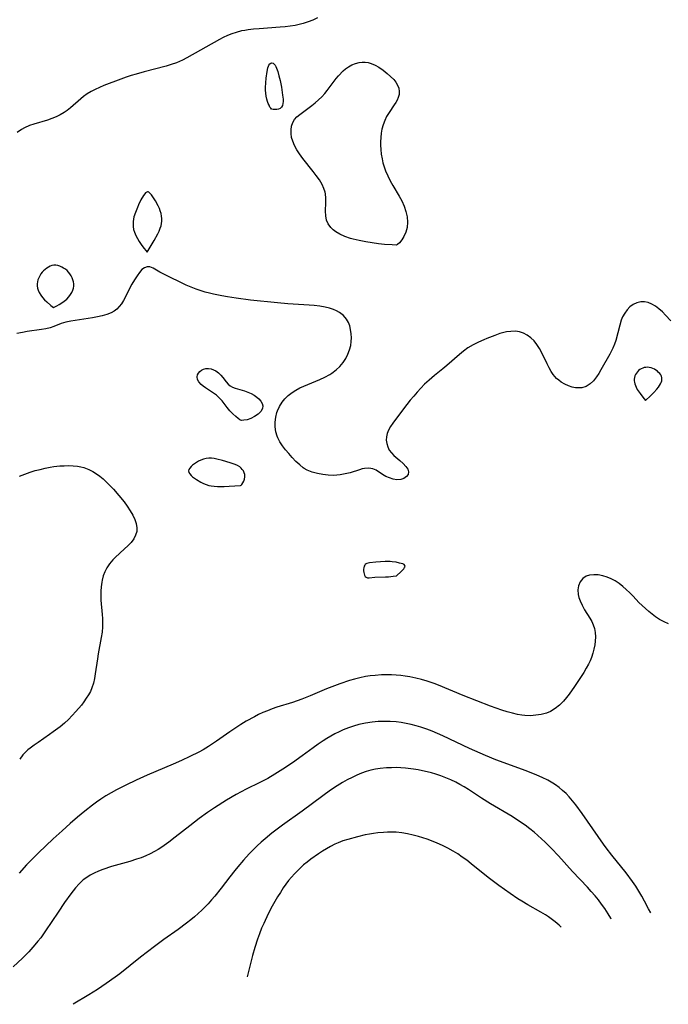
# Model space of a CAD drawing. Header units: inches. Extents: x 1073367 to 1082519, y 1569854 to 1574957.
# Tile 59 of 256: x 1075708 to 1075916, y 1572352 to 1572668. Entities that reach past the tile are written whole.
import ezdxf

# ---------------------------------------------------------------- set-up
doc = ezdxf.new("R2010")
doc.units = ezdxf.units.IN
doc.header["$MEASUREMENT"] = 0
doc.layers.add('CGG_CurvaNivelLidar_v1', color=7, linetype='Continuous', lineweight=30, true_color=0x008008)

msp = doc.modelspace()

# ---------------------------------------------------------------- linework, layer by layer
at = {"layer": 'CGG_CurvaNivelLidar_v1'}
for points in [[(1075803.1904, 1572669.0488, 68), (1075801.7053, 1572668.3349, 68), (1075800.152, 1572667.7199, 68), (1075798.5441, 1572667.2032, 68), (1075797.3062, 1572666.8822, 68), (1075796.0474, 1572666.6177, 68), (1075794.458, 1572666.3623, 68), (1075792.8505, 1572666.1683, 68), (1075791.232, 1572666.014, 68), (1075784.4665, 1572665.5503, 68), (1075782.6783, 1572665.3914, 68), (1075780.911, 1572665.1796, 68), (1075779.8655, 1572665.0177, 68), (1075778.8321, 1572664.8173, 68), (1075777.0845, 1572664.3602, 68), (1075775.6773, 1572663.8877, 68), (1075774.2998, 1572663.3365, 68), (1075772.9554, 1572662.7097, 68), (1075771.7503, 1572662.0729, 68), (1075761.2784, 1572656.2285, 68), (1075759.8223, 1572655.4782, 68), (1075757.8958, 1572654.6141, 68), (1075756.2745, 1572654.0264, 68), (1075754.6174, 1572653.5224, 68), (1075747.5727, 1572651.7073, 68), (1075744.9927, 1572650.9671, 68), (1075743.4037, 1572650.4765, 68), (1075741.8285, 1572649.954, 68), (1075740.081, 1572649.3272, 68), (1075734.6006, 1572647.2656, 68), (1075733.2064, 1572646.6752, 68), (1075731.8467, 1572646.0403, 68), (1075730.5576, 1572645.3655, 68), (1075729.3244, 1572644.6205, 68), (1075728.1264, 1572643.7655, 68), (1075727.2351, 1572643.0442, 68), (1075723.9409, 1572640.168, 68), (1075722.8697, 1572639.3302, 68), (1075721.9265, 1572638.6937, 68), (1075720.6579, 1572637.9493, 68), (1075719.3352, 1572637.2809, 68), (1075717.9679, 1572636.6912, 68), (1075716.5166, 1572636.1678, 68), (1075712.1525, 1572634.908, 68), (1075710.74, 1572634.4359, 68), (1075709.1676, 1572633.7536, 68), (1075708.2372, 1572633.2322, 68), (1075706.834, 1572632.2059, 68)], [(1075916.573, 1572571.8028, 68.5), (1075914.9144, 1572573.6151, 68.5), (1075913.8539, 1572574.6798, 68.5), (1075912.7558, 1572575.6525, 68.5), (1075911.6185, 1572576.4993, 68.5), (1075910.4962, 1572577.154, 68.5), (1075909.3474, 1572577.626, 68.5), (1075908.1831, 1572577.8757, 68.5), (1075906.909, 1572577.8551, 68.5), (1075905.6647, 1572577.5516, 68.5), (1075904.4875, 1572576.9917, 68.5), (1075903.474, 1572576.2485, 68.5), (1075902.5642, 1572575.3299, 68.5), (1075901.7712, 1572574.2674, 68.5), (1075901.1137, 1572573.0836, 68.5), (1075900.6843, 1572572.0373, 68.5), (1075900.1818, 1572570.4423, 68.5), (1075898.923, 1572565.4929, 68.5), (1075898.5476, 1572564.3379, 68.5), (1075897.9666, 1572562.9794, 68.5), (1075896.9865, 1572561.0747, 68.5), (1075894.1329, 1572556.0898, 68.5), (1075893.46, 1572554.9209, 68.5), (1075892.7556, 1572553.8107, 68.5), (1075891.8008, 1572552.5708, 68.5), (1075890.7225, 1572551.5394, 68.5), (1075889.4336, 1572550.7549, 68.5), (1075888.0214, 1572550.3229, 68.5), (1075887.0102, 1572550.2496, 68.5), (1075885.9752, 1572550.3355, 68.5), (1075884.9294, 1572550.5553, 68.5), (1075883.7227, 1572550.9524, 68.5), (1075882.5407, 1572551.4873, 68.5), (1075881.4066, 1572552.1529, 68.5), (1075880.6487, 1572552.7012, 68.5), (1075879.9367, 1572553.3161, 68.5), (1075879.3723, 1572553.8972, 68.5), (1075878.8591, 1572554.5242, 68.5), (1075878.1788, 1572555.5235, 68.5), (1075877.4885, 1572556.7328, 68.5), (1075876.8504, 1572558.0018, 68.5), (1075875.0633, 1572561.7658, 68.5), (1075874.4515, 1572562.8849, 68.5), (1075873.6161, 1572564.1644, 68.5), (1075872.6771, 1572565.3299, 68.5), (1075871.634, 1572566.3518, 68.5), (1075870.5187, 1572567.1762, 68.5), (1075869.3167, 1572567.8128, 68.5), (1075868.0405, 1572568.2358, 68.5), (1075866.6826, 1572568.4248, 68.5), (1075865.2777, 1572568.4054, 68.5), (1075863.843, 1572568.2158, 68.5), (1075863.3719, 1572568.1221, 68.5), (1075861.7346, 1572567.691, 68.5), (1075860.0888, 1572567.1368, 68.5), (1075857.4988, 1572566.1337, 68.5), (1075856.5642, 1572565.7429, 68.5), (1075854.8247, 1572564.9487, 68.5), (1075853.1248, 1572564.0693, 68.5), (1075851.4857, 1572563.0906, 68.5), (1075850.0684, 1572562.0967, 68.5), (1075848.7655, 1572561.0342, 68.5), (1075844.7454, 1572557.4204, 68.5), (1075843.4374, 1572556.3373, 68.5), (1075840.7627, 1572554.2203, 68.5), (1075839.0192, 1572552.7707, 68.5), (1075837.5546, 1572551.4158, 68.5), (1075836.3603, 1572550.2061, 68.5), (1075835.2045, 1572548.9546, 68.5), (1075834.0841, 1572547.6706, 68.5), (1075832.962, 1572546.3183, 68.5), (1075830.8154, 1572543.5816, 68.5), (1075827.3343, 1572538.9577, 68.5), (1075826.6002, 1572537.8571, 68.5), (1075825.9964, 1572536.7384, 68.5), (1075825.5936, 1572535.6735, 68.5), (1075825.3513, 1572534.5914, 68.5), (1075825.2783, 1572533.5112, 68.5), (1075825.3986, 1572532.382, 68.5), (1075825.716, 1572531.3053, 68.5), (1075826.225, 1572530.3115, 68.5), (1075826.9106, 1572529.4263, 68.5), (1075827.7224, 1572528.6147, 68.5), (1075829.6479, 1572526.9258, 68.5), (1075830.6336, 1572526.0153, 68.5), (1075831.5047, 1572525.083, 68.5), (1075832.1329, 1572524.1712, 68.5), (1075832.4082, 1572523.296, 68.5), (1075832.2499, 1572522.4954, 68.5), (1075831.7301, 1572521.7931, 68.5), (1075830.9325, 1572521.2398, 68.5), (1075829.884, 1572520.8806, 68.5), (1075828.6923, 1572520.7831, 68.5), (1075827.4783, 1572520.9625, 68.5), (1075826.2525, 1572521.3643, 68.5), (1075825.1475, 1572521.8828, 68.5), (1075824.0959, 1572522.4861, 68.5), (1075822.0541, 1572523.8302, 68.5), (1075820.9565, 1572524.3476, 68.5), (1075819.7051, 1572524.5402, 68.5), (1075818.3201, 1572524.4304, 68.5), (1075817.5196, 1572524.2578, 68.5), (1075816.6989, 1572524.0256, 68.5), (1075813.6579, 1572523.0585, 68.5), (1075812.0709, 1572522.651, 68.5), (1075810.4267, 1572522.3559, 68.5), (1075809.3683, 1572522.2503, 68.5), (1075808.2979, 1572522.2078, 68.5), (1075806.6692, 1572522.2542, 68.5), (1075804.9132, 1572522.4377, 68.5), (1075803.1849, 1572522.7595, 68.5), (1075801.5122, 1572523.2341, 68.5), (1075799.9275, 1572523.8889, 68.5), (1075798.9184, 1572524.4575, 68.5), (1075798.6249, 1572524.6515, 68.5), (1075797.481, 1572525.5345, 68.5), (1075796.2613, 1572526.6877, 68.5), (1075795.1104, 1572527.9328, 68.5), (1075793.9962, 1572529.2181, 68.5), (1075792.9628, 1572530.4389, 68.5), (1075791.9858, 1572531.6753, 68.5), (1075791.119, 1572532.9507, 68.5), (1075790.4251, 1572534.2919, 68.5), (1075790.2541, 1572534.7298, 68.5), (1075789.847, 1572536.2062, 68.5), (1075789.6449, 1572537.7385, 68.5), (1075789.6313, 1572539.2957, 68.5), (1075789.8041, 1572540.8487, 68.5), (1075790.1754, 1572542.3678, 68.5), (1075790.3587, 1572542.8915, 68.5), (1075791.021, 1572544.3184, 68.5), (1075791.8689, 1572545.6615, 68.5), (1075792.76, 1572546.7752, 68.5), (1075793.777, 1572547.7921, 68.5), (1075795.0862, 1572548.8158, 68.5), (1075796.2545, 1572549.5682, 68.5), (1075797.4875, 1572550.2516, 68.5), (1075798.7717, 1572550.8688, 68.5), (1075803.9024, 1572552.9689, 68.5), (1075805.5779, 1572553.7336, 68.5), (1075807.1751, 1572554.5974, 68.5), (1075807.8427, 1572555.0216, 68.5), (1075809.1597, 1572556.0213, 68.5), (1075810.3506, 1572557.1505, 68.5), (1075811.4055, 1572558.3916, 68.5), (1075812.3045, 1572559.734, 68.5), (1075812.9761, 1572561.0557, 68.5), (1075813.4929, 1572562.4374, 68.5), (1075813.85, 1572563.8596, 68.5), (1075814.0247, 1572565.1177, 68.5), (1075814.081, 1572566.3786, 68.5), (1075814.0272, 1572567.6276, 68.5), (1075813.8261, 1572569.0478, 68.5), (1075813.5283, 1572570.2003, 68.5), (1075813.1034, 1572571.2879, 68.5), (1075812.5377, 1572572.2892, 68.5), (1075811.4962, 1572573.511, 68.5), (1075810.2083, 1572574.52, 68.5), (1075809.2938, 1572575.0424, 68.5), (1075808.3117, 1572575.4752, 68.5), (1075807.0293, 1572575.8869, 68.5), (1075805.6791, 1572576.1968, 68.5), (1075803.9144, 1572576.4876, 68.5), (1075802.0941, 1572576.6971, 68.5), (1075800.4838, 1572576.8306, 68.5), (1075793.7116, 1572577.2898, 68.5), (1075790.3984, 1572577.5598, 68.5), (1075781.6983, 1572578.4682, 68.5), (1075777.0955, 1572579.0447, 68.5), (1075774.294, 1572579.4613, 68.5), (1075772.4624, 1572579.7743, 68.5), (1075769.8274, 1572580.312, 68.5), (1075768.5244, 1572580.6303, 68.5), (1075767.1722, 1572581.0073, 68.5), (1075765.8352, 1572581.4281, 68.5), (1075764.2306, 1572581.9953, 68.5), (1075762.6512, 1572582.6127, 68.5), (1075761.0991, 1572583.27, 68.5), (1075759.5787, 1572583.9586, 68.5), (1075755.3513, 1572585.9989, 68.5), (1075753.9154, 1572586.7229, 68.5), (1075752.5872, 1572587.4422, 68.5), (1075750.405, 1572588.6919, 68.5), (1075749.4403, 1572589.0777, 68.5), (1075748.529, 1572589.157, 68.5), (1075747.6734, 1572588.8512, 68.5), (1075746.8468, 1572588.2204, 68.5), (1075746.0463, 1572587.3409, 68.5), (1075745.271, 1572586.2739, 68.5), (1075744.4464, 1572584.945, 68.5), (1075743.6399, 1572583.51, 68.5), (1075740.9016, 1572578.3254, 68.5), (1075740.2505, 1572577.2752, 68.5), (1075739.5528, 1572576.348, 68.5), (1075738.7651, 1572575.5296, 68.5), (1075737.9564, 1572574.9017, 68.5), (1075736.9362, 1572574.3282, 68.5), (1075735.5745, 1572573.7855, 68.5), (1075734.1157, 1572573.37, 68.5), (1075732.5891, 1572573.0431, 68.5), (1075731.0193, 1572572.7726, 68.5), (1075724.0621, 1572571.6992, 68.5), (1075722.4439, 1572571.3631, 68.5), (1075720.917, 1572570.929, 68.5), (1075718.5597, 1572569.9997, 68.5), (1075717.3687, 1572569.5723, 68.5), (1075716.0321, 1572569.2346, 68.5), (1075714.6222, 1572568.9889, 68.5), (1075710.0241, 1572568.3728, 68.5), (1075708.4897, 1572568.1028, 68.5), (1075706.6581, 1572567.6766, 68.5)], [(1075707.6041, 1572521.9104, 68.5), (1075709.237, 1572522.5951, 68.5), (1075711.0288, 1572523.2351, 68.5), (1075712.5918, 1572523.7135, 68.5), (1075714.1711, 1572524.1328, 68.5), (1075715.7617, 1572524.4967, 68.5), (1075717.3591, 1572524.8049, 68.5), (1075718.6295, 1572525.0063, 68.5), (1075720.4581, 1572525.2158, 68.5), (1075721.9212, 1572525.3079, 68.5), (1075723.3736, 1572525.328, 68.5), (1075724.8085, 1572525.2691, 68.5), (1075726.2185, 1572525.1199, 68.5), (1075727.2272, 1572524.9438, 68.5), (1075728.2141, 1572524.6982, 68.5), (1075729.7948, 1572524.1187, 68.5), (1075731.0622, 1572523.4887, 68.5), (1075732.2766, 1572522.7386, 68.5), (1075733.3504, 1572521.9437, 68.5), (1075734.3841, 1572521.072, 68.5), (1075735.3886, 1572520.1431, 68.5), (1075736.5604, 1572518.9801, 68.5), (1075737.7026, 1572517.7721, 68.5), (1075739.4716, 1572515.7499, 68.5), (1075741.1179, 1572513.6835, 68.5), (1075742.1487, 1572512.2691, 68.5), (1075743.0903, 1572510.8463, 68.5), (1075743.9132, 1572509.4205, 68.5), (1075744.5526, 1572508.0639, 68.5), (1075745.0139, 1572506.7215, 68.5), (1075745.2508, 1572505.4067, 68.5), (1075745.2049, 1572504.1542, 68.5), (1075744.8373, 1572502.9584, 68.5), (1075744.2008, 1572501.8083, 68.5), (1075743.3615, 1572500.6975, 68.5), (1075742.373, 1572499.6211, 68.5), (1075741.294, 1572498.5843, 68.5), (1075738.245, 1572495.8009, 68.5), (1075737.5044, 1572495.0556, 68.5), (1075736.4439, 1572493.8343, 68.5), (1075735.5455, 1572492.5168, 68.5), (1075734.9248, 1572491.2605, 68.5), (1075734.4486, 1572489.9285, 68.5), (1075734.0933, 1572488.5388, 68.5), (1075733.9652, 1572487.8816, 68.5), (1075733.7666, 1572486.4784, 68.5), (1075733.6585, 1572485.0504, 68.5), (1075733.6384, 1572483.6066, 68.5), (1075733.7013, 1572482.149, 68.5), (1075734.1113, 1572477.5719, 68.5), (1075734.2035, 1572476.2537, 68.5), (1075734.2496, 1572474.938, 68.5), (1075734.2281, 1572473.6264, 68.5), (1075734.0768, 1572471.9185, 68.5), (1075733.8208, 1572470.2151, 68.5), (1075732.8197, 1572464.9649, 68.5), (1075732.5442, 1572463.3403, 68.5), (1075731.8674, 1572458.5124, 68.5), (1075731.6004, 1572456.9988, 68.5), (1075731.2577, 1572455.4874, 68.5), (1075730.7949, 1572454.0273, 68.5), (1075730.2963, 1572452.8821, 68.5), (1075729.7008, 1572451.7725, 68.5), (1075729.0079, 1572450.6617, 68.5), (1075728.2494, 1572449.5755, 68.5), (1075727.4258, 1572448.4944, 68.5), (1075725.6561, 1572446.3878, 68.5), (1075724.4999, 1572445.1251, 68.5), (1075723.29, 1572443.9041, 68.5), (1075721.9723, 1572442.6985, 68.5), (1075720.5973, 1572441.5498, 68.5), (1075718.3852, 1572439.8724, 68.5), (1075717.2001, 1572439.034, 68.5), (1075713.5099, 1572436.5258, 68.5), (1075712.2361, 1572435.6291, 68.5), (1075711.0119, 1572434.6947, 68.5), (1075710.288, 1572434.0859, 68.5), (1075709.5978, 1572433.4476, 68.5), (1075708.6721, 1572432.4622, 68.5), (1075707.6218, 1572431.1013, 68.5)], [(1075915.8727, 1572474.5332, 69), (1075914.4063, 1572475.194, 69), (1075912.9964, 1572475.9469, 69), (1075911.6556, 1572476.7992, 69), (1075910.5465, 1572477.63, 69), (1075909.4834, 1572478.5197, 69), (1075907.3789, 1572480.4362, 69), (1075906.341, 1572481.4553, 69), (1075904.5094, 1572483.3941, 69), (1075903.4219, 1572484.4905, 69), (1075902.2962, 1572485.5466, 69), (1075901.1392, 1572486.5512, 69), (1075899.9563, 1572487.4856, 69), (1075898.7404, 1572488.3215, 69), (1075897.4834, 1572489.0208, 69), (1075896.1072, 1572489.5786, 69), (1075894.709, 1572489.9754, 69), (1075893.2526, 1572490.2436, 69), (1075891.8441, 1572490.3324, 69), (1075890.5226, 1572490.1906, 69), (1075889.4601, 1572489.8258, 69), (1075888.3559, 1572489.0678, 69), (1075887.5037, 1572488.032, 69), (1075886.9516, 1572486.782, 69), (1075886.75, 1572485.4344, 69), (1075886.8493, 1572483.997, 69), (1075887.0856, 1572482.9628, 69), (1075887.4433, 1572481.9258, 69), (1075888.1101, 1572480.4977, 69), (1075888.9122, 1572479.0916, 69), (1075890.5742, 1572476.4145, 69), (1075891.1816, 1572475.3152, 69), (1075891.6958, 1572474.1915, 69), (1075892.0771, 1572473.0355, 69), (1075892.3074, 1572471.7365, 69), (1075892.3733, 1572470.3997, 69), (1075892.312, 1572469.0347, 69), (1075892.1689, 1572467.7914, 69), (1075891.9195, 1572466.4525, 69), (1075891.5699, 1572465.1178, 69), (1075891.1178, 1572463.7983, 69), (1075890.6637, 1572462.7218, 69), (1075890.1491, 1572461.6601, 69), (1075889.4101, 1572460.2977, 69), (1075888.6097, 1572458.9536, 69), (1075887.5662, 1572457.3232, 69), (1075885.656, 1572454.4534, 69), (1075883.9714, 1572452.0197, 69), (1075883.0979, 1572450.8684, 69), (1075882.1758, 1572449.7802, 69), (1075880.8685, 1572448.4834, 69), (1075879.4481, 1572447.3616, 69), (1075877.9117, 1572446.4549, 69), (1075876.6365, 1572445.9265, 69), (1075874.9915, 1572445.4694, 69), (1075873.2852, 1572445.1938, 69), (1075871.5403, 1572445.0819, 69), (1075869.7759, 1572445.1294, 69), (1075868.8061, 1572445.2261, 69), (1075867.4042, 1572445.4585, 69), (1075865.727, 1572445.858, 69), (1075864.0537, 1572446.3484, 69), (1075862.3796, 1572446.8911, 69), (1075858.7063, 1572448.1739, 69), (1075849.8868, 1572451.601, 69), (1075842.0323, 1572454.8696, 69), (1075840.6702, 1572455.3972, 69), (1075838.3731, 1572456.1728, 69), (1075836.5627, 1572456.6946, 69), (1075834.7366, 1572457.1528, 69), (1075832.7775, 1572457.5681, 69), (1075831.3439, 1572457.8105, 69), (1075829.9033, 1572457.9985, 69), (1075828.4572, 1572458.1285, 69), (1075826.8905, 1572458.2003, 69), (1075825.3212, 1572458.2077, 69), (1075823.7517, 1572458.1579, 69), (1075821.6955, 1572458.0106, 69), (1075820.1427, 1572457.8356, 69), (1075818.5977, 1572457.6009, 69), (1075816.8154, 1572457.2466, 69), (1075815.0488, 1572456.8117, 69), (1075813.4824, 1572456.361, 69), (1075810.3846, 1572455.3275, 69), (1075808.606, 1572454.6659, 69), (1075806.1266, 1572453.6612, 69), (1075800.8037, 1572451.4259, 69), (1075798.217, 1572450.3996, 69), (1075795.1644, 1572449.3585, 69), (1075790.1726, 1572447.7751, 69), (1075788.6257, 1572447.2379, 69), (1075787.1333, 1572446.67, 69), (1075785.6619, 1572446.051, 69), (1075784.3008, 1572445.4184, 69), (1075782.9596, 1572444.7418, 69), (1075780.3292, 1572443.2798, 69), (1075778.6134, 1572442.2367, 69), (1075775.052, 1572439.8941, 69), (1075770.7706, 1572436.8989, 69), (1075768.2002, 1572435.1704, 69), (1075766.4944, 1572434.1372, 69), (1075765.0831, 1572433.3636, 69), (1075762.1917, 1572431.9343, 69), (1075759.5643, 1572430.7252, 69), (1075756.8468, 1572429.5358, 69), (1075748.5175, 1572425.9942, 69), (1075745.0484, 1572424.4222, 69), (1075741.6689, 1572422.8191, 69), (1075738.6818, 1572421.317, 69), (1075736.9693, 1572420.3615, 69), (1075735.2916, 1572419.3446, 69), (1075733.6477, 1572418.271, 69), (1075732.2421, 1572417.2904, 69), (1075731.0008, 1572416.3803, 69), (1075728.5685, 1572414.4878, 69), (1075726.18, 1572412.4996, 69), (1075723.8046, 1572410.4358, 69), (1075721.2162, 1572408.1049, 69), (1075718.4128, 1572405.5154, 69), (1075713.658, 1572401.0591, 69), (1075712.2771, 1572399.719, 69), (1075709.8173, 1572397.1773, 69), (1075707.4684, 1572394.5646, 69)], [(1075910.115, 1572381.7922, 69.5), (1075909.447, 1572383.13, 69.5), (1075908.1641, 1572385.5987, 69.5), (1075907.2648, 1572387.2109, 69.5), (1075906.3231, 1572388.7942, 69.5), (1075905.3342, 1572390.344, 69.5), (1075904.3216, 1572391.8184, 69.5), (1075902.1939, 1572394.6673, 69.5), (1075897.6513, 1572400.3236, 69.5), (1075895.7944, 1572402.7077, 69.5), (1075894.9479, 1572403.8461, 69.5), (1075888.1194, 1572413.6421, 69.5), (1075886.0826, 1572416.4527, 69.5), (1075885.0484, 1572417.7727, 69.5), (1075883.9604, 1572419.0363, 69.5), (1075882.9411, 1572420.0891, 69.5), (1075881.8668, 1572421.0813, 69.5), (1075880.7403, 1572422.011, 69.5), (1075879.5617, 1572422.8733, 69.5), (1075878.7004, 1572423.4355, 69.5), (1075877.0654, 1572424.3688, 69.5), (1075875.3436, 1572425.2196, 69.5), (1075873.5748, 1572426.0008, 69.5), (1075870.2008, 1572427.331, 69.5), (1075860.3745, 1572430.956, 69.5), (1075857.1184, 1572432.2784, 69.5), (1075855.4327, 1572433.008, 69.5), (1075852.0043, 1572434.564, 69.5), (1075843.4128, 1572438.6287, 69.5), (1075841.7236, 1572439.3885, 69.5), (1075840.0207, 1572440.1063, 69.5), (1075838.298, 1572440.7629, 69.5), (1075836.3712, 1572441.3971, 69.5), (1075834.8057, 1572441.846, 69.5), (1075833.2279, 1572442.2436, 69.5), (1075831.6398, 1572442.587, 69.5), (1075830.0429, 1572442.8694, 69.5), (1075828.3935, 1572443.0845, 69.5), (1075826.4923, 1572443.2241, 69.5), (1075824.5869, 1572443.259, 69.5), (1075822.6833, 1572443.1972, 69.5), (1075820.7876, 1572443.0373, 69.5), (1075818.6134, 1572442.7147, 69.5), (1075816.4249, 1572442.2144, 69.5), (1075814.7512, 1572441.7232, 69.5), (1075813.099, 1572441.1542, 69.5), (1075811.4712, 1572440.5118, 69.5), (1075810.1009, 1572439.9034, 69.5), (1075808.7549, 1572439.2393, 69.5), (1075807.4855, 1572438.547, 69.5), (1075806.2391, 1572437.8086, 69.5), (1075805.0133, 1572437.0311, 69.5), (1075803.3766, 1572435.9226, 69.5), (1075801.7647, 1572434.7718, 69.5), (1075798.3232, 1572432.2213, 69.5), (1075795.1833, 1572429.969, 69.5), (1075792.1105, 1572427.8864, 69.5), (1075789.532, 1572426.26, 69.5), (1075787.2766, 1572424.9739, 69.5), (1075784.7035, 1572423.6568, 69.5), (1075780.3335, 1572421.4996, 69.5), (1075777.0672, 1572419.7412, 69.5), (1075774.0002, 1572417.9533, 69.5), (1075770.1675, 1572415.5555, 69.5), (1075767.8963, 1572414.031, 69.5), (1075765.2161, 1572412.0993, 69.5), (1075762.1847, 1572409.7659, 69.5), (1075757.5458, 1572406.1087, 69.5), (1075755.4774, 1572404.5415, 69.5), (1075753.1854, 1572402.9187, 69.5), (1075752.0236, 1572402.1641, 69.5), (1075750.8373, 1572401.4558, 69.5), (1075749.4794, 1572400.7319, 69.5), (1075748.0845, 1572400.0829, 69.5), (1075746.6295, 1572399.5007, 69.5), (1075745.1459, 1572398.9823, 69.5), (1075742.9456, 1572398.3058, 69.5), (1075737.1169, 1572396.6267, 69.5), (1075734.3087, 1572395.6817, 69.5), (1075732.9033, 1572395.1368, 69.5), (1075731.5387, 1572394.5343, 69.5), (1075730.2278, 1572393.8566, 69.5), (1075728.8023, 1572392.9541, 69.5), (1075728.0342, 1572392.3686, 69.5), (1075726.7256, 1572391.1679, 69.5), (1075725.519, 1572389.8369, 69.5), (1075724.0272, 1572387.9383, 69.5), (1075722.0356, 1572385.1202, 69.5), (1075719.968, 1572382.0771, 69.5), (1075715.9355, 1572376.007, 69.5), (1075714.3795, 1572373.8335, 69.5), (1075713.469, 1572372.6673, 69.5), (1075712.5243, 1572371.528, 69.5), (1075710.5495, 1572369.3288, 69.5), (1075708.485, 1572367.2172, 69.5), (1075705.5762, 1572364.4493, 69.5)], [(1075897.4695, 1572379.7905, 70), (1075897.3054, 1572380.0884, 70), (1075896.4557, 1572381.5135, 70), (1075895.3573, 1572383.2055, 70), (1075894.3732, 1572384.5884, 70), (1075893.3394, 1572385.937, 70), (1075892.2619, 1572387.2535, 70), (1075891.0568, 1572388.6399, 70), (1075889.8184, 1572389.9996, 70), (1075885.057, 1572395.0614, 70), (1075880.5298, 1572400.0891, 70), (1075878.3205, 1572402.4638, 70), (1075876.2633, 1572404.5063, 70), (1075873.9158, 1572406.6492, 70), (1075872.7045, 1572407.6772, 70), (1075871.2866, 1572408.8105, 70), (1075869.8349, 1572409.9007, 70), (1075868.3509, 1572410.9477, 70), (1075865.6496, 1572412.7001, 70), (1075858.7413, 1572416.816, 70), (1075855.8306, 1572418.6382, 70), (1075851.6755, 1572421.358, 70), (1075850.3038, 1572422.2197, 70), (1075848.9073, 1572423.033, 70), (1075847.5813, 1572423.7256, 70), (1075846.0101, 1572424.4536, 70), (1075844.4077, 1572425.1161, 70), (1075842.7814, 1572425.7241, 70), (1075841.1369, 1572426.284, 70), (1075839.748, 1572426.7154, 70), (1075838.3465, 1572427.1013, 70), (1075836.9165, 1572427.433, 70), (1075835.4738, 1572427.7106, 70), (1075834.0216, 1572427.9397, 70), (1075831.4688, 1572428.2338, 70), (1075829.9785, 1572428.3422, 70), (1075828.4877, 1572428.3975, 70), (1075826.9015, 1572428.3904, 70), (1075825.3207, 1572428.3162, 70), (1075823.3317, 1572428.1245, 70), (1075821.7988, 1572427.8946, 70), (1075820.2858, 1572427.585, 70), (1075818.7991, 1572427.1812, 70), (1075817.3116, 1572426.6591, 70), (1075815.853, 1572426.0434, 70), (1075814.2848, 1572425.2868, 70), (1075812.7402, 1572424.4624, 70), (1075811.2162, 1572423.5846, 70), (1075809.5459, 1572422.5566, 70), (1075807.4023, 1572421.1254, 70), (1075804.93, 1572419.3453, 70), (1075798.2923, 1572414.4389, 70), (1075792.0149, 1572409.9805, 70), (1075788.5341, 1572407.333, 70), (1075786.396, 1572405.5849, 70), (1075785.1175, 1572404.4691, 70), (1075783.8694, 1572403.3203, 70), (1075782.5598, 1572402.0463, 70), (1075781.2864, 1572400.736, 70), (1075779.4638, 1572398.7336, 70), (1075777.6041, 1572396.5653, 70), (1075776.6509, 1572395.404, 70), (1075775.0835, 1572393.4062, 70), (1075772.2675, 1572389.7132, 70), (1075770.2416, 1572387.1686, 70), (1075769.1926, 1572385.9304, 70), (1075768.109, 1572384.725, 70), (1075767.2506, 1572383.8289, 70), (1075766.1098, 1572382.7086, 70), (1075764.9347, 1572381.6231, 70), (1075763.7298, 1572380.569, 70), (1075762.4979, 1572379.5445, 70), (1075761.1638, 1572378.4888, 70), (1075758.43, 1572376.4565, 70), (1075753.8787, 1572373.2277, 70), (1075750.9297, 1572371.042, 70), (1075746.3854, 1572367.543, 70), (1075739.7746, 1572362.2662, 70), (1075738.3008, 1572361.1492, 70), (1075735.3983, 1572359.0932, 70), (1075732.566, 1572357.2188, 70), (1075729.8127, 1572355.4838, 70), (1075724.7858, 1572352.4549, 70)], [(1075881.4185, 1572377.2496, 70.5), (1075880.7088, 1572377.8935, 70.5), (1075879.4921, 1572378.91, 70.5), (1075878.2317, 1572379.8729, 70.5), (1075877.3192, 1572380.5137, 70.5), (1075876.3856, 1572381.1253, 70.5), (1075874.8131, 1572382.0737, 70.5), (1075870.6717, 1572384.4113, 70.5), (1075868.7889, 1572385.5406, 70.5), (1075867.5286, 1572386.3403, 70.5), (1075865.0386, 1572387.9976, 70.5), (1075861.3491, 1572390.5772, 70.5), (1075860.0511, 1572391.5245, 70.5), (1075857.9794, 1572393.1036, 70.5), (1075852.4923, 1572397.5632, 70.5), (1075851.0847, 1572398.6617, 70.5), (1075849.6512, 1572399.7202, 70.5), (1075848.1825, 1572400.7229, 70.5), (1075846.6786, 1572401.6494, 70.5), (1075844.9963, 1572402.576, 70.5), (1075843.2733, 1572403.4267, 70.5), (1075841.5439, 1572404.1962, 70.5), (1075839.7886, 1572404.9043, 70.5), (1075838.4023, 1572405.4142, 70.5), (1075837.0187, 1572405.8729, 70.5), (1075835.6227, 1572406.2858, 70.5), (1075833.8563, 1572406.7394, 70.5), (1075832.0798, 1572407.124, 70.5), (1075830.2503, 1572407.4412, 70.5), (1075828.413, 1572407.6472, 70.5), (1075827.0542, 1572407.7077, 70.5), (1075825.6909, 1572407.6995, 70.5), (1075824.3249, 1572407.636, 70.5), (1075822.5236, 1572407.4818, 70.5), (1075821.1908, 1572407.3153, 70.5), (1075819.8623, 1572407.105, 70.5), (1075818.5404, 1572406.851, 70.5), (1075816.027, 1572406.2537, 70.5), (1075812.9064, 1572405.372, 70.5), (1075811.3716, 1572404.8637, 70.5), (1075809.8643, 1572404.2905, 70.5), (1075808.757, 1572403.8068, 70.5), (1075807.3786, 1572403.1171, 70.5), (1075806.0682, 1572402.3724, 70.5), (1075804.7867, 1572401.573, 70.5), (1075803.5272, 1572400.7339, 70.5), (1075801.0816, 1572398.9995, 70.5), (1075799.9002, 1572398.1049, 70.5), (1075798.751, 1572397.1716, 70.5), (1075797.726, 1572396.2649, 70.5), (1075796.7377, 1572395.3175, 70.5), (1075795.7678, 1572394.3119, 70.5), (1075794.8396, 1572393.2664, 70.5), (1075793.9313, 1572392.1499, 70.5), (1075793.0632, 1572390.9981, 70.5), (1075792.2279, 1572389.8182, 70.5), (1075791.2719, 1572388.389, 70.5), (1075790.3514, 1572386.9334, 70.5), (1075789.4665, 1572385.4541, 70.5), (1075788.6201, 1572383.9516, 70.5), (1075787.3572, 1572381.5048, 70.5), (1075785.924, 1572378.4174, 70.5), (1075785.2542, 1572376.8551, 70.5), (1075784.5508, 1572375.1076, 70.5), (1075783.9066, 1572373.3396, 70.5), (1075783.0781, 1572370.6637, 70.5), (1075782.3755, 1572368.1032, 70.5), (1075780.6185, 1572361.3147, 70.5), (1075780.6122, 1572361.2921, 70.5)]]:
    msp.add_polyline3d(points, dxfattribs=at)
for points in [[(1075788.5, 1572639.6774, 68), (1075788.4071, 1572639.7445, 68), (1075788.2103, 1572639.9964, 68), (1075787.9454, 1572640.4103, 68), (1075787.6509, 1572640.9667, 68), (1075787.3995, 1572641.5496, 68), (1075787.1652, 1572642.2075, 68), (1075786.9552, 1572642.9209, 68), (1075786.7283, 1572643.8915, 68), (1075786.5626, 1572644.876, 68), (1075786.4699, 1572645.8292, 68), (1075786.4573, 1572646.6841, 68), (1075786.5789, 1572648.204, 68), (1075786.7624, 1572649.7006, 68), (1075787.0846, 1572651.847, 68), (1075787.304, 1572653.01, 68), (1075787.432, 1572653.4701, 68), (1075787.6132, 1572653.8904, 68), (1075787.8485, 1572654.2241, 68), (1075788.1807, 1572654.4693, 68), (1075788.5552, 1572654.5519, 68), (1075788.9397, 1572654.4556, 68), (1075789.3048, 1572654.1988, 68), (1075789.5973, 1572653.8471, 68), (1075789.8529, 1572653.4061, 68), (1075790.0731, 1572652.9043, 68), (1075790.4505, 1572651.768, 68), (1075790.8228, 1572650.393, 68), (1075791.1661, 1572648.9608, 68), (1075791.6162, 1572646.7742, 68), (1075791.998, 1572644.2249, 68), (1075792.1496, 1572642.9084, 68), (1075792.1811, 1572642.2193, 68), (1075792.1191, 1572641.538, 68), (1075791.949, 1572640.9082, 68), (1075791.6571, 1572640.3727, 68), (1075791.2339, 1572639.9704, 68), (1075790.6968, 1572639.723, 68), (1075790.1019, 1572639.5994, 68), (1075789.5182, 1572639.5649, 68), (1075789.0129, 1572639.5868, 68)], [(1075828.5, 1572596.1105, 68), (1075827.1361, 1572596.1617, 68), (1075824.6792, 1572596.342, 68), (1075822.7839, 1572596.5234, 68), (1075820.6961, 1572596.7796, 68), (1075818.6572, 1572597.1075, 68), (1075816.6036, 1572597.5238, 68), (1075814.6082, 1572598.0232, 68), (1075813.8049, 1572598.2564, 68), (1075811.9386, 1572598.8952, 68), (1075810.3368, 1572599.6041, 68), (1075809.0673, 1572600.3711, 68), (1075808.2076, 1572601.043, 68), (1075807.4549, 1572601.7792, 68), (1075806.6213, 1572602.9007, 68), (1075806.0709, 1572604.1371, 68), (1075805.8264, 1572605.519, 68), (1075805.7963, 1572606.9877, 68), (1075805.8968, 1572609.7602, 68), (1075805.8758, 1572611.1684, 68), (1075805.7155, 1572612.5677, 68), (1075805.6084, 1572613.0716, 68), (1075805.2149, 1572614.2986, 68), (1075804.6648, 1572615.5041, 68), (1075803.7935, 1572617.0053, 68), (1075802.7765, 1572618.4792, 68), (1075801.8301, 1572619.7142, 68), (1075798.5017, 1572623.8538, 68), (1075797.4268, 1572625.3399, 68), (1075796.5643, 1572626.6856, 68), (1075795.823, 1572628.0522, 68), (1075795.2431, 1572629.4386, 68), (1075794.8977, 1572630.6774, 68), (1075794.7177, 1572631.9114, 68), (1075794.7109, 1572633.1201, 68), (1075794.8924, 1572634.2941, 68), (1075795.2647, 1572635.3944, 68), (1075795.8339, 1572636.3928, 68), (1075796.5946, 1572637.2645, 68), (1075797.5081, 1572638.0551, 68), (1075801.3755, 1572640.8599, 68), (1075802.4871, 1572641.741, 68), (1075803.565, 1572642.6784, 68), (1075804.5918, 1572643.6728, 68), (1075805.5488, 1572644.7269, 68), (1075806.2911, 1572645.6581, 68), (1075808.2033, 1572648.3044, 68), (1075809.1757, 1572649.576, 68), (1075809.931, 1572650.453, 68), (1075811.4133, 1572651.9749, 68), (1075812.1483, 1572652.6127, 68), (1075813.1709, 1572653.3224, 68), (1075814.2645, 1572653.9037, 68), (1075815.4055, 1572654.3549, 68), (1075816.5717, 1572654.667, 68), (1075817.5488, 1572654.8074, 68), (1075818.5228, 1572654.8144, 68), (1075819.4734, 1572654.672, 68), (1075820.4128, 1572654.4007, 68), (1075821.6795, 1572653.8606, 68), (1075822.8978, 1572653.1636, 68), (1075824.2417, 1572652.1983, 68), (1075825.5213, 1572651.1623, 68), (1075826.6295, 1572650.2253, 68), (1075827.6361, 1572649.2444, 68), (1075828.3289, 1572648.3744, 68), (1075828.877, 1572647.4449, 68), (1075829.2509, 1572646.4688, 68), (1075829.4207, 1572645.4353, 68), (1075829.36, 1572644.3942, 68), (1075829.115, 1572643.4958, 68), (1075828.7275, 1572642.603, 68), (1075828.3178, 1572641.845, 68), (1075827.8495, 1572641.0882, 68), (1075826.1746, 1572638.6849, 68), (1075825.3793, 1572637.4009, 68), (1075824.7532, 1572636.1072, 68), (1075824.2494, 1572634.732, 68), (1075823.8684, 1572633.2934, 68), (1075823.6344, 1572631.9701, 68), (1075823.4912, 1572630.6181, 68), (1075823.4309, 1572629.2465, 68), (1075823.4362, 1572628.2112, 68), (1075823.5089, 1572626.7465, 68), (1075823.6597, 1572625.2811, 68), (1075823.8977, 1572623.8231, 68), (1075824.2035, 1572622.4899, 68), (1075824.5899, 1572621.1738, 68), (1075825.0548, 1572619.879, 68), (1075825.7479, 1572618.2822, 68), (1075826.534, 1572616.7188, 68), (1075827.3843, 1572615.1816, 68), (1075829.415, 1572611.7677, 68), (1075830.2328, 1572610.2763, 68), (1075830.9647, 1572608.6311, 68), (1075831.5521, 1572606.8885, 68), (1075831.9331, 1572605.139, 68), (1075832.0723, 1572603.4063, 68), (1075831.9326, 1572601.7461, 68), (1075831.5174, 1572600.2249, 68), (1075830.9084, 1572598.8787, 68), (1075830.2041, 1572597.7555, 68), (1075829.4556, 1572596.845, 68), (1075828.8475, 1572596.2827, 68)], [(1075748.5, 1572593.8204, 68.5), (1075750.7987, 1572597.5909, 68.5), (1075751.9373, 1572599.6873, 68.5), (1075752.378, 1572600.6136, 68.5), (1075752.7395, 1572601.4868, 68.5), (1075752.9982, 1572602.2763, 68.5), (1075753.1662, 1572603.0207, 68.5), (1075753.2557, 1572603.7718, 68.5), (1075753.2496, 1572604.6006, 68.5), (1075753.1515, 1572605.4327, 68.5), (1075752.9794, 1572606.2626, 68.5), (1075752.7445, 1572607.0843, 68.5), (1075752.4517, 1572607.8906, 68.5), (1075752.0888, 1572608.7073, 68.5), (1075751.2503, 1572610.2541, 68.5), (1075750.3517, 1572611.6331, 68.5), (1075749.9057, 1572612.2205, 68.5), (1075749.5772, 1572612.5975, 68.5), (1075749.2571, 1572612.8976, 68.5), (1075749.0601, 1572613.0376, 68.5), (1075748.8352, 1572613.1436, 68.5), (1075748.616, 1572613.1749, 68.5), (1075748.3974, 1572613.1205, 68.5), (1075748.0474, 1572612.8725, 68.5), (1075747.7539, 1572612.5479, 68.5), (1075747.3565, 1572611.9916, 68.5), (1075746.5519, 1572610.5969, 68.5), (1075745.7581, 1572608.9906, 68.5), (1075745.3777, 1572608.1451, 68.5), (1075744.7468, 1572606.5662, 68.5), (1075744.2919, 1572605.1166, 68.5), (1075744.1268, 1572604.3858, 68.5), (1075744.0209, 1572603.6517, 68.5), (1075743.9876, 1572602.8362, 68.5), (1075744.0347, 1572602.0213, 68.5), (1075744.188, 1572601.1526, 68.5), (1075744.4729, 1572600.2014, 68.5), (1075744.8779, 1572599.2111, 68.5), (1075745.3981, 1572598.1989, 68.5), (1075745.9856, 1572597.2208, 68.5), (1075746.5961, 1572596.3077, 68.5), (1075747.1869, 1572595.4907, 68.5)], [(1075718.5, 1572576.0952, 68.5), (1075719.5824, 1572576.635, 68.5), (1075720.3045, 1572577.0383, 68.5), (1075721.1074, 1572577.536, 68.5), (1075721.9322, 1572578.1186, 68.5), (1075722.7188, 1572578.7781, 68.5), (1075723.3967, 1572579.4831, 68.5), (1075723.9563, 1572580.2139, 68.5), (1075724.3758, 1572580.928, 68.5), (1075724.656, 1572581.6018, 68.5), (1075724.8616, 1572582.2809, 68.5), (1075724.9858, 1572582.9653, 68.5), (1075725.0078, 1572583.6497, 68.5), (1075724.9129, 1572584.3181, 68.5), (1075724.7218, 1572584.9782, 68.5), (1075724.4557, 1572585.6254, 68.5), (1075724.1283, 1572586.2536, 68.5), (1075723.7472, 1572586.8548, 68.5), (1075723.314, 1572587.4181, 68.5), (1075722.8256, 1572587.9295, 68.5), (1075722.2932, 1572588.3655, 68.5), (1075721.7178, 1572588.7421, 68.5), (1075721.1124, 1572589.0618, 68.5), (1075720.4878, 1572589.3221, 68.5), (1075719.8526, 1572589.5145, 68.5), (1075719.2144, 1572589.6247, 68.5), (1075718.5806, 1572589.6312, 68.5), (1075717.985, 1572589.5235, 68.5), (1075717.4016, 1572589.3209, 68.5), (1075716.833, 1572589.043, 68.5), (1075716.2831, 1572588.7042, 68.5), (1075715.7572, 1572588.3138, 68.5), (1075715.263, 1572587.8766, 68.5), (1075714.811, 1572587.3936, 68.5), (1075714.3952, 1572586.8414, 68.5), (1075714.035, 1572586.2501, 68.5), (1075713.7297, 1572585.6303, 68.5), (1075713.4838, 1572584.9903, 68.5), (1075713.3076, 1572584.3363, 68.5), (1075713.2178, 1572583.6731, 68.5), (1075713.2316, 1572582.9903, 68.5), (1075713.3385, 1572582.307, 68.5), (1075713.5434, 1572581.6049, 68.5), (1075713.8907, 1572580.8394, 68.5), (1075714.3638, 1572580.0465, 68.5), (1075714.9418, 1572579.2657, 68.5), (1075715.6059, 1572578.5228, 68.5), (1075716.3024, 1572577.8473, 68.5), (1075717.5903, 1572576.7665, 68.5)], [(1075778.5, 1572539.9612, 68.5), (1075778.2863, 1572540.0498, 68.5), (1075777.7717, 1572540.4106, 68.5), (1075776.9852, 1572541.0468, 68.5), (1075776.0431, 1572541.9069, 68.5), (1075775.0418, 1572542.955, 68.5), (1075774.2022, 1572543.9671, 68.5), (1075772.5517, 1572546.0862, 68.5), (1075771.6887, 1572547.0597, 68.5), (1075770.747, 1572547.9183, 68.5), (1075769.8073, 1572548.6174, 68.5), (1075767.2264, 1572550.2823, 68.5), (1075766.4975, 1572550.8231, 68.5), (1075765.8475, 1572551.3944, 68.5), (1075765.1648, 1572552.1899, 68.5), (1075764.7142, 1572553.0176, 68.5), (1075764.5604, 1572553.8438, 68.5), (1075764.6773, 1572554.4422, 68.5), (1075764.9685, 1572555.0021, 68.5), (1075765.4009, 1572555.5035, 68.5), (1075765.9491, 1572555.9232, 68.5), (1075766.6345, 1572556.2539, 68.5), (1075767.3937, 1572556.4519, 68.5), (1075768.1959, 1572556.5004, 68.5), (1075769.0194, 1572556.3824, 68.5), (1075769.8333, 1572556.11, 68.5), (1075770.6126, 1572555.6973, 68.5), (1075771.4006, 1572555.1026, 68.5), (1075772.1257, 1572554.3987, 68.5), (1075772.7939, 1572553.6288, 68.5), (1075773.9357, 1572552.1772, 68.5), (1075774.5295, 1572551.5161, 68.5), (1075775.1889, 1572550.9541, 68.5), (1075775.9592, 1572550.5146, 68.5), (1075776.8137, 1572550.1768, 68.5), (1075779.7603, 1572549.2834, 68.5), (1075780.8358, 1572548.8946, 68.5), (1075781.8823, 1572548.4437, 68.5), (1075782.8682, 1572547.9151, 68.5), (1075783.6975, 1572547.3382, 68.5), (1075784.4114, 1572546.7092, 68.5), (1075785.025, 1572546.0307, 68.5), (1075785.4829, 1572545.2952, 68.5), (1075785.6832, 1572544.4889, 68.5), (1075785.5741, 1572543.6558, 68.5), (1075785.0256, 1572542.7019, 68.5), (1075784.1225, 1572541.8221, 68.5), (1075782.9947, 1572541.0639, 68.5), (1075781.7691, 1572540.4706, 68.5), (1075780.5702, 1572540.0762, 68.5), (1075779.5166, 1572539.8862, 68.5), (1075778.7743, 1572539.8615, 68.5)], [(1075908.5, 1572546.2081, 69), (1075910.0314, 1572547.6746, 69), (1075911.115, 1572548.7689, 69), (1075912.139, 1572549.9173, 69), (1075912.5872, 1572550.4998, 69), (1075912.934, 1572551.0245, 69), (1075913.2238, 1572551.5348, 69), (1075913.4658, 1572552.0456, 69), (1075913.6459, 1572552.5528, 69), (1075913.7441, 1572553.052, 69), (1075913.7332, 1572553.5379, 69), (1075913.5962, 1572553.9949, 69), (1075913.3572, 1572554.4344, 69), (1075913.0426, 1572554.856, 69), (1075912.6712, 1572555.2571, 69), (1075912.2551, 1572555.6323, 69), (1075911.8017, 1572555.9736, 69), (1075911.3141, 1572556.2692, 69), (1075910.7891, 1572556.5096, 69), (1075910.2412, 1572556.6928, 69), (1075909.6804, 1572556.8186, 69), (1075909.1155, 1572556.8811, 69), (1075908.5545, 1572556.8678, 69), (1075908.0513, 1572556.7786, 69), (1075907.5623, 1572556.6243, 69), (1075907.0924, 1572556.4147, 69), (1075906.6486, 1572556.155, 69), (1075906.2398, 1572555.846, 69), (1075905.8544, 1572555.4644, 69), (1075905.5201, 1572555.0381, 69), (1075905.2394, 1572554.5778, 69), (1075905.0206, 1572554.0906, 69), (1075904.8778, 1572553.5811, 69), (1075904.8255, 1572553.0913, 69), (1075904.8405, 1572552.5901, 69), (1075904.9104, 1572552.0826, 69), (1075905.0272, 1572551.5733, 69), (1075905.2024, 1572551.0432, 69), (1075905.4649, 1572550.4586, 69), (1075905.826, 1572549.8077, 69), (1075906.6983, 1572548.5018, 69), (1075907.5822, 1572547.3427, 69)], [(1075778.5, 1572518.9675, 69), (1075778.6509, 1572519.0434, 69), (1075778.9136, 1572519.3175, 69), (1075779.2304, 1572519.7561, 69), (1075779.5368, 1572520.329, 69), (1075779.7661, 1572520.9881, 69), (1075779.8839, 1572521.7076, 69), (1075779.855, 1572522.4443, 69), (1075779.7, 1572523.0399, 69), (1075779.4323, 1572523.6031, 69), (1075779.0672, 1572524.122, 69), (1075778.6695, 1572524.5423, 69), (1075778.2208, 1572524.9109, 69), (1075777.5035, 1572525.3441, 69), (1075776.7473, 1572525.6762, 69), (1075775.1505, 1572526.2494, 69), (1075772.6625, 1572526.9714, 69), (1075770.9384, 1572527.4135, 69), (1075770.0518, 1572527.5989, 69), (1075769.1734, 1572527.7166, 69), (1075768.3042, 1572527.7312, 69), (1075767.4518, 1572527.6152, 69), (1075766.6143, 1572527.3896, 69), (1075765.7973, 1572527.0802, 69), (1075765.0097, 1572526.7049, 69), (1075764.3348, 1572526.3215, 69), (1075763.7025, 1572525.9063, 69), (1075763.1254, 1572525.4684, 69), (1075762.6212, 1572525.0151, 69), (1075762.214, 1572524.552, 69), (1075761.9356, 1572524.0838, 69), (1075761.8278, 1572523.6143, 69), (1075761.9261, 1572523.1428, 69), (1075762.1995, 1572522.6748, 69), (1075762.6064, 1572522.2115, 69), (1075763.1142, 1572521.7547, 69), (1075763.6982, 1572521.3064, 69), (1075764.3394, 1572520.8698, 69), (1075765.7993, 1572520.0203, 69), (1075766.6055, 1572519.6258, 69), (1075767.4386, 1572519.2784, 69), (1075768.2978, 1572518.9961, 69), (1075769.1118, 1572518.8134, 69), (1075770.0508, 1572518.6923, 69), (1075771.0867, 1572518.6251, 69), (1075772.1807, 1572518.6035, 69), (1075773.2945, 1572518.6193, 69), (1075774.8578, 1572518.691, 69)], [(1075828.5, 1572489.9581, 69), (1075830.0451, 1572491.3248, 69), (1075830.4879, 1572491.7616, 69), (1075830.8741, 1572492.1991, 69), (1075831.1561, 1572492.6162, 69), (1075831.2845, 1572492.9918, 69), (1075831.2152, 1572493.3211, 69), (1075830.9599, 1572493.5813, 69), (1075830.5611, 1572493.7731, 69), (1075829.5309, 1572494.0511, 69), (1075828.4387, 1572494.2974, 69), (1075827.2056, 1572494.4959, 69), (1075826.4601, 1572494.553, 69), (1075824.9411, 1572494.5672, 69), (1075823.4179, 1572494.5039, 69), (1075821.9307, 1572494.3967, 69), (1075819.9124, 1572494.1551, 69), (1075819.036, 1572493.9413, 69), (1075818.7582, 1572493.8049, 69), (1075818.5227, 1572493.6098, 69), (1075818.3302, 1572493.3594, 69), (1075818.1744, 1572493.0426, 69), (1075818.0389, 1572492.5588, 69), (1075817.9858, 1572492.0697, 69), (1075817.9936, 1572491.5632, 69), (1075818.0544, 1572491.0588, 69), (1075818.1646, 1572490.5767, 69), (1075818.3249, 1572490.1393, 69), (1075818.5407, 1572489.7725, 69), (1075818.822, 1572489.5076, 69), (1075819.2391, 1572489.3577, 69), (1075819.7376, 1572489.3366, 69), (1075821.6039, 1572489.5591, 69), (1075825.0548, 1572489.6195, 69), (1075825.9492, 1572489.6679, 69), (1075827.4825, 1572489.8139, 69)]]:
    msp.add_polyline3d(points, close=True, dxfattribs=at)

doc.saveas('drawing.dxf')
